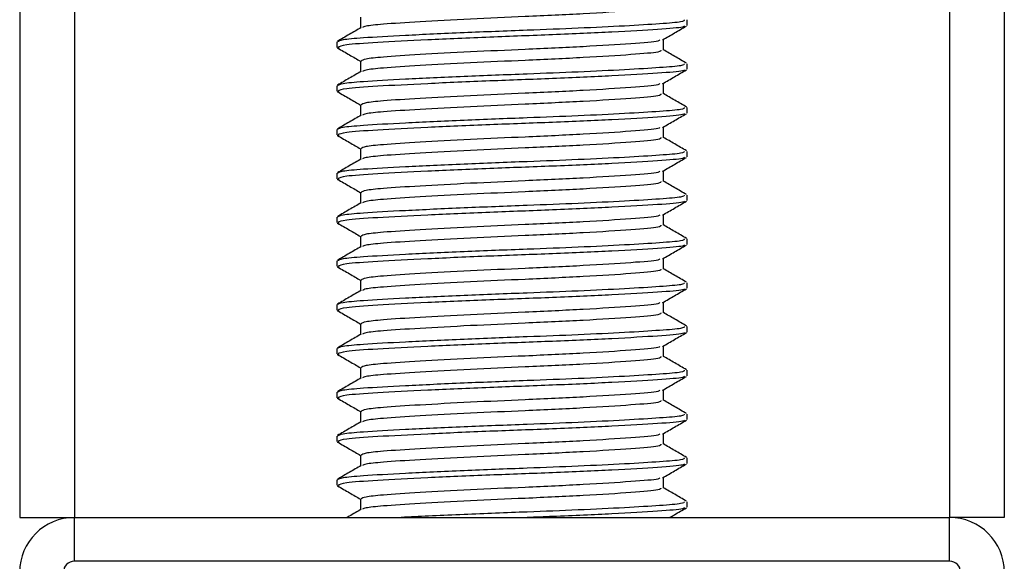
# Model space of a CAD drawing. Header units: millimetres. Extents: x 0 to 420, y 0 to 297.
# Tile 74 of 102: x 345.89 to 348.14, y 201.73 to 202.97. Entities that reach past the tile are written whole.
import ezdxf

# ---------------------------------------------------------------- set-up
doc = ezdxf.new("R2010")
doc.units = ezdxf.units.MM

msp = doc.modelspace()

# ---------------------------------------------------------------- linework, layer by layer
at = {"color": 7, "linetype": 'Continuous', "lineweight": 25}
for p, q in [((345.89066, 233.2057), (345.89066, 201.8307)), ((346.01566, 233.2057), (346.01566, 201.8307)), ((348.01566, 233.2057), (348.01566, 201.8307)), ((348.14066, 233.2057), (348.14066, 201.8307)), ((346.66978, 202.97298), (346.66978, 202.9487)), ((347.41566, 202.95427), (347.41566, 202.9668)), ((346.61566, 202.91675), (346.61566, 202.90425)), ((347.36153, 202.89798), (347.36153, 202.92236)), ((346.61599, 202.90358), (346.62038, 202.90283)), ((346.66978, 202.87298), (346.66978, 202.8487)), ((347.41566, 202.85427), (347.41566, 202.8668)), ((346.61566, 202.81675), (346.61566, 202.80425)), ((347.36153, 202.79798), (347.36153, 202.82236)), ((346.61599, 202.80358), (346.62038, 202.80283)), ((346.66978, 202.77298), (346.66978, 202.7487)), ((347.41566, 202.75427), (347.41566, 202.7668)), ((346.61566, 202.71675), (346.61566, 202.70425)), ((346.61599, 202.70358), (346.62038, 202.70283)), ((347.36153, 202.69798), (347.36153, 202.72236)), ((346.66978, 202.67298), (346.66978, 202.6487)), ((347.41566, 202.65427), (347.41566, 202.6668)), ((346.61566, 202.61675), (346.61566, 202.60425)), ((347.36153, 202.59798), (347.36153, 202.62236)), ((346.61599, 202.60358), (346.62038, 202.60283)), ((346.66978, 202.57298), (346.66978, 202.5487)), ((347.41566, 202.55427), (347.41566, 202.5668)), ((346.61566, 202.51675), (346.61566, 202.50425)), ((346.61599, 202.50358), (346.62038, 202.50283)), ((347.36153, 202.49798), (347.36153, 202.52236)), ((346.66978, 202.47298), (346.66978, 202.4487)), ((347.41566, 202.45427), (347.41566, 202.4668)), ((346.61566, 202.41675), (346.61566, 202.40425)), ((347.36153, 202.39798), (347.36153, 202.42236)), ((346.61599, 202.40358), (346.62038, 202.40283)), ((346.66978, 202.37298), (346.66978, 202.3487)), ((347.41566, 202.35427), (347.41566, 202.3668)), ((347.36153, 202.29798), (347.36153, 202.32236)), ((346.61566, 202.31675), (346.61566, 202.30425)), ((346.61599, 202.30358), (346.62038, 202.30283)), ((346.66978, 202.27298), (346.66978, 202.2487)), ((347.41566, 202.25427), (347.41566, 202.2668)), ((346.61566, 202.21675), (346.61566, 202.20425)), ((347.36153, 202.19798), (347.36153, 202.22236)), ((346.61599, 202.20358), (346.62038, 202.20283)), ((346.66978, 202.17298), (346.66978, 202.1487)), ((347.41566, 202.15427), (347.41566, 202.1668)), ((347.36153, 202.09798), (347.36153, 202.12236)), ((346.61566, 202.11675), (346.61566, 202.10425)), ((346.61599, 202.10358), (346.62038, 202.10283)), ((346.66978, 202.07298), (346.66978, 202.0487)), ((347.41566, 202.05427), (347.41566, 202.0668)), ((346.61566, 202.01675), (346.61566, 202.00425)), ((347.36153, 201.99798), (347.36153, 202.02236)), ((346.61599, 202.00358), (346.62038, 202.00283)), ((346.66978, 201.97298), (346.66978, 201.9487)), ((347.41566, 201.95427), (347.41566, 201.9668)), ((346.61566, 201.91675), (346.61566, 201.90425)), ((347.36153, 201.89798), (347.36153, 201.92236)), ((346.61599, 201.90358), (346.62038, 201.90283)), ((346.66978, 201.87298), (346.66978, 201.8487)), ((347.41566, 201.85427), (347.41566, 201.8668)), ((345.89066, 201.8307), (346.01566, 201.8307)), ((346.01566, 201.7307), (346.01566, 201.8307)), ((346.01566, 201.8307), (348.01566, 201.8307)), ((348.14066, 201.8307), (348.01566, 201.8307)), ((348.01566, 201.7307), (348.01566, 201.8307)), ((348.01566, 201.7307), (346.01566, 201.7307))]:
    msp.add_line(p, q, dxfattribs=at)
for centre, radius, start, end in [((346.01566, 201.7057), 0.125, 90, 180), ((348.01566, 201.7057), 0.125, 0, 90), ((346.01566, 201.7057), 0.025, 90, 180), ((348.01566, 201.7057), 0.025, 0, 90)]:
    msp.add_arc(centre, radius, start, end, dxfattribs=at)
for points, knots in [([(347.35587, 202.99803), (347.35562, 202.99652), (347.355, 202.99281), (347.29216, 202.98772), (347.18426, 202.9807), (347.05059, 202.97463), (346.91759, 202.96883), (346.80168, 202.96246), (346.72219, 202.95741), (346.67993, 202.95306), (346.67596, 202.95041), (346.6744, 202.94936)], [0, 0, 0, 0, 0.0884933, 0.2179785, 0.3527595, 0.4843338, 0.6035239, 0.7262144, 0.8444398, 0.9386418, 1, 1, 1, 1]), ([(347.40916, 202.9668), (347.40899, 202.96528), (347.40865, 202.9621), (347.35633, 202.95797), (347.27637, 202.95298), (347.17006, 202.9478), (347.04255, 202.94289), (346.90214, 202.93757), (346.76834, 202.93121), (346.67581, 202.92616), (346.6239, 202.92137), (346.61929, 202.91826), (346.61705, 202.91675)], [0, 0, 0, 0, 0.0865397, 0.1807239, 0.2782381, 0.3770459, 0.4725658, 0.5884558, 0.7077454, 0.8226984, 0.9142919, 1, 1, 1, 1]), ([(347.4102, 202.95282), (347.40925, 202.95205), (347.40588, 202.94929), (347.35338, 202.94518), (347.24996, 202.93899), (347.11217, 202.93283), (346.96223, 202.92755), (346.81892, 202.92125), (346.70379, 202.91527), (346.62839, 202.91008), (346.62163, 202.90614), (346.61837, 202.90425)], [0, 0, 0, 0, 0.0459027, 0.1640029, 0.2864241, 0.4087912, 0.5269075, 0.6499103, 0.7714525, 0.8900034, 1, 1, 1, 1]), ([(347.35982, 202.92136), (347.36887, 202.92661), (347.38696, 202.93709), (347.40507, 202.94757), (347.41412, 202.95281)], [0, 0, 0, 0, 0.4999098, 1, 1, 1, 1]), ([(346.67097, 202.94939), (346.66192, 202.94414), (346.64381, 202.93365), (346.6257, 202.92317), (346.61664, 202.91793)], [0, 0, 0, 0, 0.4998987, 1, 1, 1, 1]), ([(347.35331, 202.92142), (347.35283, 202.92046), (347.35123, 202.91732), (347.29144, 202.91273), (347.18445, 202.9057), (347.05056, 202.89963), (346.91757, 202.89383), (346.8018, 202.88746), (346.72179, 202.88241), (346.67685, 202.87761), (346.67286, 202.87449), (346.67093, 202.87298)], [0, 0, 0, 0, 0.0566683, 0.1867771, 0.3222071, 0.4544151, 0.5741791, 0.6974605, 0.8162551, 0.9109108, 1, 1, 1, 1]), ([(346.61719, 202.90281), (346.62625, 202.89757), (346.64378, 202.88742), (346.66131, 202.87727), (346.66978, 202.87236)], [0, 0, 0, 0, 0.51635581, 1, 1, 1, 1]), ([(347.35587, 202.89803), (347.35562, 202.89652), (347.355, 202.89281), (347.29216, 202.88772), (347.18426, 202.8807), (347.05059, 202.87463), (346.91759, 202.86883), (346.80168, 202.86246), (346.72219, 202.85741), (346.67993, 202.85306), (346.67596, 202.85041), (346.6744, 202.84936)], [0, 0, 0, 0, 0.0884933, 0.2179785, 0.3527595, 0.4843338, 0.6035239, 0.7262144, 0.8444398, 0.9386418, 1, 1, 1, 1]), ([(347.41467, 202.86793), (347.40561, 202.87317), (347.3879, 202.88342), (347.37019, 202.89368), (347.36153, 202.8987)], [0, 0, 0, 0, 0.5112595, 1, 1, 1, 1]), ([(347.40916, 202.8668), (347.40899, 202.86528), (347.40865, 202.8621), (347.35633, 202.85797), (347.27637, 202.85298), (347.17006, 202.8478), (347.04255, 202.84289), (346.90214, 202.83757), (346.76834, 202.83121), (346.67581, 202.82616), (346.6239, 202.82137), (346.61929, 202.81826), (346.61705, 202.81675)], [0, 0, 0, 0, 0.0865397, 0.1807239, 0.2782381, 0.3770459, 0.4725658, 0.5884558, 0.7077454, 0.8226984, 0.9142919, 1, 1, 1, 1]), ([(346.67097, 202.84939), (346.66192, 202.84414), (346.64381, 202.83365), (346.6257, 202.82317), (346.61664, 202.81793)], [0, 0, 0, 0, 0.49989867, 1, 1, 1, 1]), ([(347.4102, 202.85282), (347.40925, 202.85205), (347.40588, 202.84929), (347.35338, 202.84518), (347.24996, 202.83899), (347.11217, 202.83283), (346.96223, 202.82755), (346.81892, 202.82125), (346.70379, 202.81527), (346.62839, 202.81008), (346.62163, 202.80614), (346.61837, 202.80425)], [0, 0, 0, 0, 0.0459027, 0.1640029, 0.2864241, 0.4087912, 0.5269075, 0.6499103, 0.7714525, 0.8900034, 1, 1, 1, 1]), ([(347.35982, 202.82136), (347.36887, 202.82661), (347.38696, 202.83709), (347.40507, 202.84757), (347.41412, 202.85281)], [0, 0, 0, 0, 0.4999098, 1, 1, 1, 1]), ([(347.35331, 202.82142), (347.35283, 202.82046), (347.35123, 202.81732), (347.29144, 202.81273), (347.18445, 202.8057), (347.05056, 202.79963), (346.91757, 202.79383), (346.8018, 202.78746), (346.72179, 202.78241), (346.67685, 202.77761), (346.67286, 202.77449), (346.67093, 202.77298)], [0, 0, 0, 0, 0.0566683, 0.1867771, 0.3222071, 0.4544151, 0.5741791, 0.6974605, 0.8162551, 0.9109108, 1, 1, 1, 1]), ([(346.61719, 202.80281), (346.62625, 202.79757), (346.64378, 202.78742), (346.66131, 202.77727), (346.66978, 202.77236)], [0, 0, 0, 0, 0.5163558, 1, 1, 1, 1]), ([(347.35587, 202.79803), (347.35562, 202.79652), (347.355, 202.79281), (347.29216, 202.78772), (347.18426, 202.7807), (347.05059, 202.77463), (346.91759, 202.76883), (346.80168, 202.76246), (346.72219, 202.75741), (346.67993, 202.75306), (346.67596, 202.75041), (346.6744, 202.74936)], [0, 0, 0, 0, 0.0884933, 0.2179785, 0.3527595, 0.4843338, 0.6035239, 0.7262144, 0.8444398, 0.9386418, 1, 1, 1, 1]), ([(347.41467, 202.76793), (347.40561, 202.77317), (347.3879, 202.78342), (347.37019, 202.79368), (347.36153, 202.7987)], [0, 0, 0, 0, 0.5112595, 1, 1, 1, 1]), ([(346.67097, 202.74939), (346.66192, 202.74414), (346.64381, 202.73365), (346.6257, 202.72317), (346.61664, 202.71793)], [0, 0, 0, 0, 0.4998987, 1, 1, 1, 1]), ([(347.40916, 202.7668), (347.40899, 202.76528), (347.40865, 202.7621), (347.35633, 202.75797), (347.27637, 202.75298), (347.17006, 202.7478), (347.04255, 202.74289), (346.90214, 202.73757), (346.76834, 202.73121), (346.67581, 202.72616), (346.6239, 202.72137), (346.61929, 202.71826), (346.61705, 202.71675)], [0, 0, 0, 0, 0.0865397, 0.1807239, 0.2782381, 0.3770459, 0.4725658, 0.5884558, 0.7077454, 0.8226984, 0.9142919, 1, 1, 1, 1]), ([(347.4102, 202.75282), (347.40925, 202.75205), (347.40588, 202.74929), (347.35338, 202.74518), (347.24996, 202.73899), (347.11217, 202.73283), (346.96223, 202.72755), (346.81892, 202.72125), (346.70379, 202.71527), (346.62839, 202.71008), (346.62163, 202.70614), (346.61837, 202.70425)], [0, 0, 0, 0, 0.0459027, 0.1640029, 0.2864241, 0.4087912, 0.5269075, 0.6499103, 0.7714525, 0.8900034, 1, 1, 1, 1]), ([(347.35982, 202.72136), (347.36887, 202.72661), (347.38696, 202.73709), (347.40507, 202.74757), (347.41412, 202.75281)], [0, 0, 0, 0, 0.4999098, 1, 1, 1, 1]), ([(346.61719, 202.70281), (346.62625, 202.69757), (346.64378, 202.68742), (346.66131, 202.67727), (346.66978, 202.67236)], [0, 0, 0, 0, 0.5163558, 1, 1, 1, 1]), ([(347.35331, 202.72142), (347.35283, 202.72046), (347.35123, 202.71732), (347.29144, 202.71273), (347.18445, 202.7057), (347.05056, 202.69963), (346.91757, 202.69383), (346.8018, 202.68746), (346.72179, 202.68241), (346.67685, 202.67761), (346.67286, 202.67449), (346.67093, 202.67298)], [0, 0, 0, 0, 0.0566683, 0.1867771, 0.3222071, 0.4544151, 0.5741791, 0.6974605, 0.8162551, 0.9109108, 1, 1, 1, 1]), ([(347.35587, 202.69803), (347.35562, 202.69652), (347.355, 202.69281), (347.29216, 202.68772), (347.18426, 202.6807), (347.05059, 202.67463), (346.91759, 202.66883), (346.80168, 202.66246), (346.72219, 202.65741), (346.67993, 202.65306), (346.67596, 202.65041), (346.6744, 202.64936)], [0, 0, 0, 0, 0.08849328, 0.2179785, 0.35275949, 0.48433382, 0.60352391, 0.72621442, 0.84443977, 0.93864183, 1, 1, 1, 1]), ([(347.41467, 202.66793), (347.40561, 202.67317), (347.3879, 202.68342), (347.37019, 202.69368), (347.36153, 202.6987)], [0, 0, 0, 0, 0.5112595, 1, 1, 1, 1]), ([(347.40916, 202.6668), (347.40899, 202.66528), (347.40865, 202.6621), (347.35633, 202.65797), (347.27637, 202.65298), (347.17006, 202.6478), (347.04255, 202.64289), (346.90214, 202.63757), (346.76834, 202.63121), (346.67581, 202.62616), (346.6239, 202.62137), (346.61929, 202.61826), (346.61705, 202.61675)], [0, 0, 0, 0, 0.0865397, 0.1807239, 0.2782381, 0.3770459, 0.4725658, 0.5884558, 0.7077454, 0.8226984, 0.9142919, 1, 1, 1, 1]), ([(346.67097, 202.64939), (346.66192, 202.64414), (346.64381, 202.63365), (346.6257, 202.62317), (346.61664, 202.61793)], [0, 0, 0, 0, 0.4998987, 1, 1, 1, 1]), ([(347.4102, 202.65282), (347.40925, 202.65205), (347.40588, 202.64929), (347.35338, 202.64518), (347.24996, 202.63899), (347.11217, 202.63283), (346.96223, 202.62755), (346.81892, 202.62125), (346.70379, 202.61527), (346.62839, 202.61008), (346.62163, 202.60614), (346.61837, 202.60425)], [0, 0, 0, 0, 0.04590273, 0.1640029, 0.2864241, 0.40879124, 0.5269075, 0.64991026, 0.77145249, 0.89000345, 1, 1, 1, 1]), ([(347.35982, 202.62136), (347.36887, 202.62661), (347.38696, 202.63709), (347.40507, 202.64757), (347.41412, 202.65281)], [0, 0, 0, 0, 0.4999098, 1, 1, 1, 1]), ([(347.35331, 202.62142), (347.35283, 202.62046), (347.35123, 202.61732), (347.29144, 202.61273), (347.18445, 202.6057), (347.05056, 202.59963), (346.91757, 202.59383), (346.8018, 202.58746), (346.72179, 202.58241), (346.67685, 202.57761), (346.67286, 202.57449), (346.67093, 202.57298)], [0, 0, 0, 0, 0.0566683, 0.1867771, 0.3222071, 0.4544151, 0.5741791, 0.6974605, 0.8162551, 0.9109108, 1, 1, 1, 1]), ([(346.61719, 202.60281), (346.62625, 202.59757), (346.64378, 202.58742), (346.66131, 202.57727), (346.66978, 202.57236)], [0, 0, 0, 0, 0.5163558, 1, 1, 1, 1]), ([(347.35587, 202.59803), (347.35562, 202.59652), (347.355, 202.59281), (347.29216, 202.58772), (347.18426, 202.5807), (347.05059, 202.57463), (346.91759, 202.56883), (346.80168, 202.56246), (346.72219, 202.55741), (346.67993, 202.55306), (346.67596, 202.55041), (346.6744, 202.54936)], [0, 0, 0, 0, 0.0884933, 0.2179785, 0.3527595, 0.4843338, 0.6035239, 0.7262144, 0.8444398, 0.9386418, 1, 1, 1, 1]), ([(347.41467, 202.56793), (347.40561, 202.57317), (347.3879, 202.58342), (347.37019, 202.59368), (347.36153, 202.5987)], [0, 0, 0, 0, 0.51125952, 1, 1, 1, 1]), ([(346.67097, 202.54939), (346.66192, 202.54414), (346.64381, 202.53365), (346.6257, 202.52317), (346.61664, 202.51793)], [0, 0, 0, 0, 0.4998987, 1, 1, 1, 1]), ([(347.40916, 202.5668), (347.40899, 202.56528), (347.40865, 202.5621), (347.35633, 202.55797), (347.27637, 202.55298), (347.17006, 202.5478), (347.04255, 202.54289), (346.90214, 202.53757), (346.76834, 202.53121), (346.67581, 202.52616), (346.6239, 202.52137), (346.61929, 202.51826), (346.61705, 202.51675)], [0, 0, 0, 0, 0.0865397, 0.1807239, 0.2782381, 0.3770459, 0.4725658, 0.5884558, 0.7077454, 0.8226984, 0.9142919, 1, 1, 1, 1]), ([(347.4102, 202.55282), (347.40925, 202.55205), (347.40588, 202.54929), (347.35338, 202.54518), (347.24996, 202.53899), (347.11217, 202.53283), (346.96223, 202.52755), (346.81892, 202.52125), (346.70379, 202.51527), (346.62839, 202.51008), (346.62163, 202.50614), (346.61837, 202.50425)], [0, 0, 0, 0, 0.04590273, 0.1640029, 0.2864241, 0.40879124, 0.5269075, 0.64991026, 0.77145249, 0.89000345, 1, 1, 1, 1]), ([(347.35982, 202.52136), (347.36887, 202.52661), (347.38696, 202.53709), (347.40507, 202.54757), (347.41412, 202.55281)], [0, 0, 0, 0, 0.4999098, 1, 1, 1, 1]), ([(346.61719, 202.50281), (346.62625, 202.49757), (346.64378, 202.48742), (346.66131, 202.47727), (346.66978, 202.47236)], [0, 0, 0, 0, 0.51635581, 1, 1, 1, 1]), ([(347.35331, 202.52142), (347.35283, 202.52046), (347.35123, 202.51732), (347.29144, 202.51273), (347.18445, 202.5057), (347.05056, 202.49963), (346.91757, 202.49383), (346.8018, 202.48746), (346.72179, 202.48241), (346.67685, 202.47761), (346.67286, 202.47449), (346.67093, 202.47298)], [0, 0, 0, 0, 0.0566683, 0.18677708, 0.32220712, 0.45441506, 0.57417912, 0.69746046, 0.81625514, 0.91091084, 1, 1, 1, 1]), ([(347.35587, 202.49803), (347.35562, 202.49652), (347.355, 202.49281), (347.29216, 202.48772), (347.18426, 202.4807), (347.05059, 202.47463), (346.91759, 202.46883), (346.80168, 202.46246), (346.72219, 202.45741), (346.67993, 202.45306), (346.67596, 202.45041), (346.6744, 202.44936)], [0, 0, 0, 0, 0.0884933, 0.2179785, 0.3527595, 0.4843338, 0.6035239, 0.7262144, 0.8444398, 0.9386418, 1, 1, 1, 1]), ([(347.41467, 202.46793), (347.40561, 202.47317), (347.3879, 202.48342), (347.37019, 202.49368), (347.36153, 202.4987)], [0, 0, 0, 0, 0.51125952, 1, 1, 1, 1]), ([(347.40916, 202.4668), (347.40899, 202.46528), (347.40865, 202.4621), (347.35633, 202.45797), (347.27637, 202.45298), (347.17006, 202.4478), (347.04255, 202.44289), (346.90214, 202.43757), (346.76834, 202.43121), (346.67581, 202.42616), (346.6239, 202.42137), (346.61929, 202.41826), (346.61705, 202.41675)], [0, 0, 0, 0, 0.0865397, 0.1807239, 0.2782381, 0.3770459, 0.4725658, 0.5884558, 0.7077454, 0.8226984, 0.9142919, 1, 1, 1, 1]), ([(346.67097, 202.44939), (346.66192, 202.44414), (346.64381, 202.43365), (346.6257, 202.42317), (346.61664, 202.41793)], [0, 0, 0, 0, 0.4998987, 1, 1, 1, 1]), ([(347.4102, 202.45282), (347.40925, 202.45205), (347.40588, 202.44929), (347.35338, 202.44518), (347.24996, 202.43899), (347.11217, 202.43283), (346.96223, 202.42755), (346.81892, 202.42125), (346.70379, 202.41527), (346.62839, 202.41008), (346.62163, 202.40614), (346.61837, 202.40425)], [0, 0, 0, 0, 0.04590273, 0.1640029, 0.2864241, 0.40879124, 0.5269075, 0.64991026, 0.77145249, 0.89000345, 1, 1, 1, 1]), ([(347.35982, 202.42136), (347.36887, 202.42661), (347.38696, 202.43709), (347.40507, 202.44757), (347.41412, 202.45281)], [0, 0, 0, 0, 0.4999098, 1, 1, 1, 1]), ([(347.35331, 202.42142), (347.35283, 202.42046), (347.35123, 202.41732), (347.29144, 202.41273), (347.18445, 202.4057), (347.05056, 202.39963), (346.91757, 202.39383), (346.8018, 202.38746), (346.72179, 202.38241), (346.67685, 202.37761), (346.67286, 202.37449), (346.67093, 202.37298)], [0, 0, 0, 0, 0.0566683, 0.18677708, 0.32220712, 0.45441506, 0.57417912, 0.69746046, 0.81625514, 0.91091084, 1, 1, 1, 1]), ([(346.61719, 202.40281), (346.62625, 202.39757), (346.64378, 202.38742), (346.66131, 202.37727), (346.66978, 202.37236)], [0, 0, 0, 0, 0.5163558, 1, 1, 1, 1]), ([(347.35587, 202.39803), (347.35562, 202.39652), (347.355, 202.39281), (347.29216, 202.38772), (347.18426, 202.3807), (347.05059, 202.37463), (346.91759, 202.36883), (346.80168, 202.36246), (346.72219, 202.35741), (346.67993, 202.35306), (346.67596, 202.35041), (346.6744, 202.34936)], [0, 0, 0, 0, 0.0884933, 0.2179785, 0.3527595, 0.4843338, 0.6035239, 0.7262144, 0.8444398, 0.9386418, 1, 1, 1, 1]), ([(347.41467, 202.36793), (347.40561, 202.37317), (347.3879, 202.38342), (347.37019, 202.39368), (347.36153, 202.3987)], [0, 0, 0, 0, 0.51125952, 1, 1, 1, 1]), ([(347.40916, 202.3668), (347.40899, 202.36528), (347.40865, 202.3621), (347.35633, 202.35797), (347.27637, 202.35298), (347.17006, 202.3478), (347.04255, 202.34289), (346.90214, 202.33757), (346.76834, 202.33121), (346.67581, 202.32616), (346.6239, 202.32137), (346.61929, 202.31826), (346.61705, 202.31675)], [0, 0, 0, 0, 0.0865397, 0.1807239, 0.2782381, 0.3770459, 0.4725658, 0.5884558, 0.7077454, 0.8226984, 0.9142919, 1, 1, 1, 1]), ([(346.67097, 202.34939), (346.66192, 202.34414), (346.64381, 202.33365), (346.6257, 202.32317), (346.61664, 202.31793)], [0, 0, 0, 0, 0.4998987, 1, 1, 1, 1]), ([(347.4102, 202.35282), (347.40925, 202.35205), (347.40588, 202.34929), (347.35338, 202.34518), (347.24996, 202.33899), (347.11217, 202.33283), (346.96223, 202.32755), (346.81892, 202.32125), (346.70379, 202.31527), (346.62839, 202.31008), (346.62163, 202.30614), (346.61837, 202.30425)], [0, 0, 0, 0, 0.04590273, 0.1640029, 0.2864241, 0.40879124, 0.5269075, 0.64991026, 0.77145249, 0.89000345, 1, 1, 1, 1]), ([(347.35982, 202.32136), (347.36887, 202.32661), (347.38696, 202.33709), (347.40507, 202.34757), (347.41412, 202.35281)], [0, 0, 0, 0, 0.4999098, 1, 1, 1, 1]), ([(347.35331, 202.32142), (347.35283, 202.32046), (347.35123, 202.31732), (347.29144, 202.31273), (347.18445, 202.3057), (347.05056, 202.29963), (346.91757, 202.29383), (346.8018, 202.28746), (346.72179, 202.28241), (346.67685, 202.27761), (346.67286, 202.27449), (346.67093, 202.27298)], [0, 0, 0, 0, 0.0566683, 0.18677708, 0.32220712, 0.45441506, 0.57417912, 0.69746046, 0.81625514, 0.91091084, 1, 1, 1, 1]), ([(346.61719, 202.30281), (346.62625, 202.29757), (346.64378, 202.28742), (346.66131, 202.27727), (346.66978, 202.27236)], [0, 0, 0, 0, 0.5163558, 1, 1, 1, 1]), ([(347.35587, 202.29803), (347.35562, 202.29652), (347.355, 202.29281), (347.29216, 202.28772), (347.18426, 202.2807), (347.05059, 202.27463), (346.91759, 202.26883), (346.80168, 202.26246), (346.72219, 202.25741), (346.67993, 202.25306), (346.67596, 202.25041), (346.6744, 202.24936)], [0, 0, 0, 0, 0.0884933, 0.2179785, 0.3527595, 0.4843338, 0.6035239, 0.7262144, 0.8444398, 0.9386418, 1, 1, 1, 1]), ([(347.41467, 202.26793), (347.40561, 202.27317), (347.3879, 202.28342), (347.37019, 202.29368), (347.36153, 202.2987)], [0, 0, 0, 0, 0.5112595, 1, 1, 1, 1]), ([(347.40916, 202.2668), (347.40899, 202.26528), (347.40865, 202.2621), (347.35633, 202.25797), (347.27637, 202.25298), (347.17006, 202.2478), (347.04255, 202.24289), (346.90214, 202.23757), (346.76834, 202.23121), (346.67581, 202.22616), (346.6239, 202.22137), (346.61929, 202.21826), (346.61705, 202.21675)], [0, 0, 0, 0, 0.0865397, 0.1807239, 0.2782381, 0.3770459, 0.4725658, 0.5884558, 0.7077454, 0.8226984, 0.9142919, 1, 1, 1, 1]), ([(347.4102, 202.25282), (347.40925, 202.25205), (347.40588, 202.24929), (347.35338, 202.24518), (347.24996, 202.23899), (347.11217, 202.23283), (346.96223, 202.22755), (346.81892, 202.22125), (346.70379, 202.21527), (346.62839, 202.21008), (346.62163, 202.20614), (346.61837, 202.20425)], [0, 0, 0, 0, 0.0459027, 0.1640029, 0.2864241, 0.4087912, 0.5269075, 0.6499103, 0.7714525, 0.8900034, 1, 1, 1, 1]), ([(347.35982, 202.22136), (347.36887, 202.22661), (347.38696, 202.23709), (347.40507, 202.24757), (347.41412, 202.25281)], [0, 0, 0, 0, 0.4999098, 1, 1, 1, 1]), ([(346.67097, 202.24939), (346.66192, 202.24414), (346.64381, 202.23365), (346.6257, 202.22317), (346.61664, 202.21793)], [0, 0, 0, 0, 0.4998987, 1, 1, 1, 1]), ([(347.35331, 202.22142), (347.35283, 202.22046), (347.35123, 202.21732), (347.29144, 202.21273), (347.18445, 202.2057), (347.05056, 202.19963), (346.91757, 202.19383), (346.8018, 202.18746), (346.72179, 202.18241), (346.67685, 202.17761), (346.67286, 202.17449), (346.67093, 202.17298)], [0, 0, 0, 0, 0.0566683, 0.1867771, 0.3222071, 0.4544151, 0.5741791, 0.6974605, 0.8162551, 0.9109108, 1, 1, 1, 1]), ([(346.61719, 202.20281), (346.62625, 202.19757), (346.64378, 202.18742), (346.66131, 202.17727), (346.66978, 202.17236)], [0, 0, 0, 0, 0.5163558, 1, 1, 1, 1]), ([(347.35587, 202.19803), (347.35562, 202.19652), (347.355, 202.19281), (347.29216, 202.18772), (347.18426, 202.1807), (347.05059, 202.17463), (346.91759, 202.16883), (346.80168, 202.16246), (346.72219, 202.15741), (346.67993, 202.15306), (346.67596, 202.15041), (346.6744, 202.14936)], [0, 0, 0, 0, 0.0884933, 0.2179785, 0.3527595, 0.4843338, 0.6035239, 0.7262144, 0.8444398, 0.9386418, 1, 1, 1, 1]), ([(347.41467, 202.16793), (347.40561, 202.17317), (347.3879, 202.18342), (347.37019, 202.19368), (347.36153, 202.1987)], [0, 0, 0, 0, 0.5112595, 1, 1, 1, 1]), ([(347.40916, 202.1668), (347.40899, 202.16528), (347.40865, 202.1621), (347.35633, 202.15797), (347.27637, 202.15298), (347.17006, 202.1478), (347.04255, 202.14289), (346.90214, 202.13757), (346.76834, 202.13121), (346.67581, 202.12616), (346.6239, 202.12137), (346.61929, 202.11826), (346.61705, 202.11675)], [0, 0, 0, 0, 0.0865397, 0.1807239, 0.2782381, 0.3770459, 0.4725658, 0.5884558, 0.7077454, 0.8226984, 0.9142919, 1, 1, 1, 1]), ([(346.67097, 202.14939), (346.66192, 202.14414), (346.64381, 202.13365), (346.6257, 202.12317), (346.61664, 202.11793)], [0, 0, 0, 0, 0.49989867, 1, 1, 1, 1]), ([(347.4102, 202.15282), (347.40925, 202.15205), (347.40588, 202.14929), (347.35338, 202.14518), (347.24996, 202.13899), (347.11217, 202.13283), (346.96223, 202.12755), (346.81892, 202.12125), (346.70379, 202.11527), (346.62839, 202.11008), (346.62163, 202.10614), (346.61837, 202.10425)], [0, 0, 0, 0, 0.0459027, 0.1640029, 0.2864241, 0.4087912, 0.5269075, 0.6499103, 0.7714525, 0.8900034, 1, 1, 1, 1]), ([(347.35982, 202.12136), (347.36887, 202.12661), (347.38696, 202.13709), (347.40507, 202.14757), (347.41412, 202.15281)], [0, 0, 0, 0, 0.4999098, 1, 1, 1, 1]), ([(347.35331, 202.12142), (347.35283, 202.12046), (347.35123, 202.11732), (347.29144, 202.11273), (347.18445, 202.1057), (347.05056, 202.09963), (346.91757, 202.09383), (346.8018, 202.08746), (346.72179, 202.08241), (346.67685, 202.07761), (346.67286, 202.07449), (346.67093, 202.07298)], [0, 0, 0, 0, 0.0566683, 0.1867771, 0.3222071, 0.4544151, 0.5741791, 0.6974605, 0.8162551, 0.9109108, 1, 1, 1, 1]), ([(346.61719, 202.10281), (346.62625, 202.09757), (346.64378, 202.08742), (346.66131, 202.07727), (346.66978, 202.07236)], [0, 0, 0, 0, 0.5163558, 1, 1, 1, 1]), ([(347.35587, 202.09803), (347.35562, 202.09652), (347.355, 202.09281), (347.29216, 202.08772), (347.18426, 202.0807), (347.05059, 202.07463), (346.91759, 202.06883), (346.80168, 202.06246), (346.72219, 202.05741), (346.67993, 202.05306), (346.67596, 202.05041), (346.6744, 202.04936)], [0, 0, 0, 0, 0.0884933, 0.2179785, 0.3527595, 0.4843338, 0.6035239, 0.7262144, 0.8444398, 0.9386418, 1, 1, 1, 1]), ([(347.41467, 202.06793), (347.40561, 202.07317), (347.3879, 202.08342), (347.37019, 202.09368), (347.36153, 202.0987)], [0, 0, 0, 0, 0.5112595, 1, 1, 1, 1]), ([(347.40916, 202.0668), (347.40899, 202.06528), (347.40865, 202.0621), (347.35633, 202.05797), (347.27637, 202.05298), (347.17006, 202.0478), (347.04255, 202.04289), (346.90214, 202.03757), (346.76834, 202.03121), (346.67581, 202.02616), (346.6239, 202.02137), (346.61929, 202.01826), (346.61705, 202.01675)], [0, 0, 0, 0, 0.0865397, 0.1807239, 0.2782381, 0.3770459, 0.4725658, 0.5884558, 0.7077454, 0.8226984, 0.9142919, 1, 1, 1, 1]), ([(347.4102, 202.05282), (347.40925, 202.05205), (347.40588, 202.04929), (347.35338, 202.04518), (347.24996, 202.03899), (347.11217, 202.03283), (346.96223, 202.02755), (346.81892, 202.02125), (346.70379, 202.01527), (346.62839, 202.01008), (346.62163, 202.00614), (346.61837, 202.00425)], [0, 0, 0, 0, 0.0459027, 0.1640029, 0.2864241, 0.4087912, 0.5269075, 0.6499103, 0.7714525, 0.8900034, 1, 1, 1, 1]), ([(347.35982, 202.02136), (347.36887, 202.02661), (347.38696, 202.03709), (347.40507, 202.04757), (347.41412, 202.05281)], [0, 0, 0, 0, 0.4999098, 1, 1, 1, 1]), ([(346.67097, 202.04939), (346.66192, 202.04414), (346.64381, 202.03365), (346.6257, 202.02317), (346.61664, 202.01793)], [0, 0, 0, 0, 0.4998987, 1, 1, 1, 1]), ([(347.35331, 202.02142), (347.35283, 202.02046), (347.35123, 202.01732), (347.29144, 202.01273), (347.18445, 202.0057), (347.05056, 201.99963), (346.91757, 201.99383), (346.8018, 201.98746), (346.72179, 201.98241), (346.67685, 201.97761), (346.67286, 201.97449), (346.67093, 201.97298)], [0, 0, 0, 0, 0.0566683, 0.1867771, 0.3222071, 0.4544151, 0.5741791, 0.6974605, 0.8162551, 0.9109108, 1, 1, 1, 1]), ([(346.61719, 202.00281), (346.62625, 201.99757), (346.64378, 201.98742), (346.66131, 201.97727), (346.66978, 201.97236)], [0, 0, 0, 0, 0.5163558, 1, 1, 1, 1]), ([(347.35587, 201.99803), (347.35562, 201.99652), (347.355, 201.99281), (347.29216, 201.98772), (347.18426, 201.9807), (347.05059, 201.97463), (346.91759, 201.96883), (346.80168, 201.96246), (346.72219, 201.95741), (346.67993, 201.95306), (346.67596, 201.95041), (346.6744, 201.94936)], [0, 0, 0, 0, 0.0884933, 0.2179785, 0.3527595, 0.4843338, 0.6035239, 0.7262144, 0.8444398, 0.9386418, 1, 1, 1, 1]), ([(347.41467, 201.96793), (347.40561, 201.97317), (347.3879, 201.98342), (347.37019, 201.99368), (347.36153, 201.9987)], [0, 0, 0, 0, 0.5112595, 1, 1, 1, 1]), ([(347.40916, 201.9668), (347.40899, 201.96528), (347.40865, 201.9621), (347.35633, 201.95797), (347.27637, 201.95298), (347.17006, 201.9478), (347.04255, 201.94289), (346.90214, 201.93757), (346.76834, 201.93121), (346.67581, 201.92616), (346.6239, 201.92137), (346.61929, 201.91826), (346.61705, 201.91675)], [0, 0, 0, 0, 0.0865397, 0.1807239, 0.2782381, 0.3770459, 0.4725658, 0.5884558, 0.7077454, 0.8226984, 0.9142919, 1, 1, 1, 1]), ([(346.67097, 201.94939), (346.66192, 201.94414), (346.64381, 201.93365), (346.6257, 201.92317), (346.61664, 201.91793)], [0, 0, 0, 0, 0.4998987, 1, 1, 1, 1]), ([(347.4102, 201.95282), (347.40925, 201.95205), (347.40588, 201.94929), (347.35338, 201.94518), (347.24996, 201.93899), (347.11217, 201.93283), (346.96223, 201.92755), (346.81892, 201.92125), (346.70379, 201.91527), (346.62839, 201.91008), (346.62163, 201.90614), (346.61837, 201.90425)], [0, 0, 0, 0, 0.04590273, 0.1640029, 0.2864241, 0.40879124, 0.5269075, 0.64991026, 0.77145249, 0.89000345, 1, 1, 1, 1]), ([(347.35982, 201.92136), (347.36887, 201.92661), (347.38696, 201.93709), (347.40507, 201.94757), (347.41412, 201.95281)], [0, 0, 0, 0, 0.4999098, 1, 1, 1, 1]), ([(347.35331, 201.92142), (347.35283, 201.92046), (347.35123, 201.91732), (347.29144, 201.91273), (347.18445, 201.9057), (347.05056, 201.89963), (346.91757, 201.89383), (346.8018, 201.88746), (346.72179, 201.88241), (346.67685, 201.87761), (346.67286, 201.87449), (346.67093, 201.87298)], [0, 0, 0, 0, 0.0566683, 0.1867771, 0.3222071, 0.4544151, 0.5741791, 0.6974605, 0.8162551, 0.9109108, 1, 1, 1, 1]), ([(346.61719, 201.90281), (346.62625, 201.89757), (346.64378, 201.88742), (346.66131, 201.87727), (346.66978, 201.87236)], [0, 0, 0, 0, 0.5163558, 1, 1, 1, 1]), ([(347.35587, 201.89803), (347.35562, 201.89652), (347.355, 201.89281), (347.29216, 201.88772), (347.18426, 201.8807), (347.05059, 201.87463), (346.91759, 201.86883), (346.80168, 201.86246), (346.72219, 201.85741), (346.67993, 201.85306), (346.67596, 201.85041), (346.6744, 201.84936)], [0, 0, 0, 0, 0.0884933, 0.2179785, 0.3527595, 0.4843338, 0.6035239, 0.7262144, 0.8444398, 0.9386418, 1, 1, 1, 1]), ([(347.41467, 201.86793), (347.40561, 201.87317), (347.3879, 201.88342), (347.37019, 201.89368), (347.36153, 201.8987)], [0, 0, 0, 0, 0.5112595, 1, 1, 1, 1]), ([(346.67097, 201.84939), (346.66192, 201.84414), (346.65116, 201.83791), (346.64041, 201.83169), (346.63871, 201.8307)], [0, 0, 0, 0, 0.8418497, 1, 1, 1, 1]), ([(347.40916, 201.8668), (347.40899, 201.86528), (347.40865, 201.8621), (347.35634, 201.85797), (347.27633, 201.85298), (347.17019, 201.8478), (347.04205, 201.84288), (346.90449, 201.8376), (346.80203, 201.83301), (346.76572, 201.8309), (346.76234, 201.8307)], [0, 0, 0, 0, 0.120193, 0.2510032, 0.3864383, 0.5236702, 0.6563355, 0.8172924, 0.9829709, 1, 1, 1, 1]), ([(347.4102, 201.85282), (347.40925, 201.85205), (347.40588, 201.84929), (347.35342, 201.84518), (347.24982, 201.83899), (347.13922, 201.83402), (347.06992, 201.83143), (347.05042, 201.8307)], [0, 0, 0, 0, 0.1005128, 0.3591158, 0.6271805, 0.8951268, 1, 1, 1, 1]), ([(347.37594, 201.8307), (347.37961, 201.83283), (347.39234, 201.8402), (347.40506, 201.84757), (347.41412, 201.85281)], [0, 0, 0, 0, 0.2887283, 1, 1, 1, 1])]:
    msp.add_open_spline(points, degree=3, knots=knots, dxfattribs=at)

doc.saveas('drawing.dxf')
